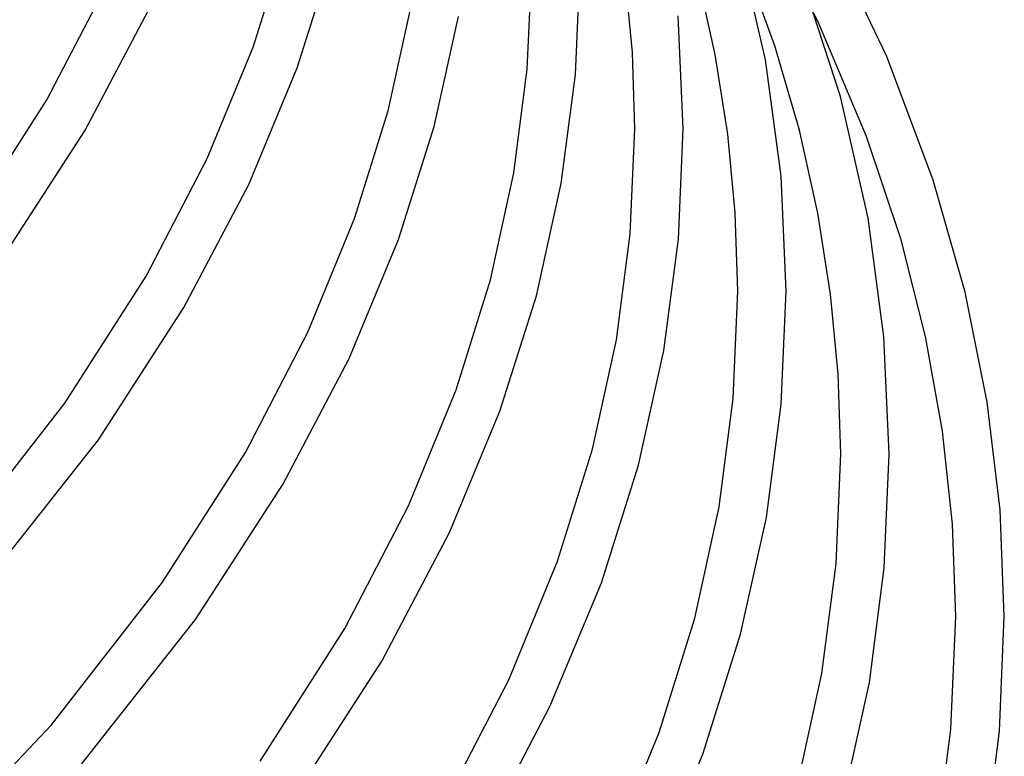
# Model space of a CAD drawing. Header units: millimetres. Extents: x -470 to 470, y -236 to 403.
# Tile 81 of 107: x 359 to 440, y -10 to 51. Entities that reach past the tile are written whole.
import ezdxf

# ---------------------------------------------------------------- set-up
doc = ezdxf.new("R2010")
doc.units = ezdxf.units.MM
doc.layers.add('HIDDEN', color=7, linetype='Continuous')
doc.layers.add('THICK', color=7, linetype='Continuous')

msp = doc.modelspace()

# ---------------------------------------------------------------- linework, layer by layer
at = {"layer": 'HIDDEN'}
msp.add_line((424.599, 50.915), (420.641, 58.708), dxfattribs=at)
at = {"layer": 'THICK'}
for p, q in [((430.301, 47.973), (425.302, 58.487)), ((378.007, 48.75), (380.727, 57.454)), ((420.286, 47.705), (418.052, 57.572)), ((381.643, 47.043), (384.527, 56.181)), ((421.061, 48.868), (418.431, 56.153)), ((400.634, 46.929), (401, 55.439)), ((404.612, 46.495), (405, 55.439)), ((426.486, 44.679), (423.016, 55.364)), ((409.302, 48.318), (408.705, 54.655)), ((416.136, 48.149), (414.631, 54.87)), ((360.986, 44.404), (365.931, 53.91)), ((389.159, 43.492), (391.053, 52.142)), ((364.129, 41.851), (369.365, 51.81)), ((392.954, 42.201), (394.963, 51.284)), ((413.5, 42.016), (413.084, 51.345)), ((428.624, 41.369), (424.599, 50.915)), ((423.085, 41.9), (421.061, 48.868)), ((374.227, 39.561), (378.007, 48.75)), ((409.5, 42.016), (409.302, 48.318)), ((417.18, 41.568), (416.136, 48.149)), ((434.131, 37.784), (430.301, 47.973)), ((421.576, 38.096), (420.286, 47.705)), ((377.644, 37.425), (381.643, 47.043)), ((399.523, 38.364), (400.634, 46.929)), ((403.432, 37.495), (404.612, 46.495)), ((354.42, 34.141), (360.986, 44.404)), ((428.758, 34.631), (426.486, 44.679)), ((386.382, 34.6), (389.159, 43.492)), ((357.22, 31.174), (364.129, 41.851)), ((390.009, 32.868), (392.954, 42.201)), ((409.127, 33.328), (409.5, 42.016)), ((413.104, 32.89), (413.5, 42.016)), ((417.796, 35.063), (417.18, 41.568)), ((424.611, 35.055), (423.085, 41.9)), ((431.476, 32.838), (428.624, 41.369)), ((369.179, 29.848), (374.227, 39.561)), ((397.59, 29.53), (399.523, 38.364)), ((372.295, 27.247), (377.644, 37.425)), ((401.382, 28.223), (403.432, 37.495)), ((422, 28.593), (421.576, 38.096)), ((436.77, 28.519), (434.131, 37.784)), ((418, 28.593), (417.796, 35.063)), ((425.669, 28.365), (424.611, 35.055)), ((382.524, 25.213), (386.382, 34.6)), ((430.069, 24.847), (428.758, 34.631)), ((407.993, 24.586), (409.127, 33.328)), ((385.926, 23.044), (390.009, 32.868)), ((411.901, 23.707), (413.104, 32.89)), ((433.504, 24.862), (431.476, 32.838)), ((362.476, 19.36), (369.179, 29.848)), ((394.758, 20.451), (397.59, 29.53)), ((417.62, 19.729), (418, 28.593)), ((421.596, 19.285), (422, 28.593)), ((438.592, 19.435), (436.77, 28.519)), ((398.376, 18.696), (401.382, 28.223)), ((426.293, 21.747), (425.669, 28.365)), ((365.235, 16.335), (372.295, 27.247)), ((377.373, 15.294), (382.524, 25.213)), ((406.022, 15.57), (407.993, 24.586)), ((430.5, 15.17), (430.069, 24.847)), ((434.908, 17.043), (433.504, 24.862)), ((409.809, 14.247), (411.901, 23.707)), ((380.464, 12.65), (385.926, 23.044)), ((426.5, 15.156), (426.293, 21.747)), ((390.821, 10.867), (394.758, 20.451)), ((416.464, 10.808), (417.62, 19.729)), ((353.488, 7.812), (362.476, 19.36)), ((394.209, 8.668), (398.376, 18.696)), ((420.369, 9.921), (421.596, 19.285)), ((439.651, 10.554), (438.592, 19.435)), ((355.709, 4.256), (365.235, 16.335)), ((435.729, 9.366), (434.908, 17.043)), ((403.134, 6.303), (406.022, 15.57)), ((370.533, 4.581), (377.373, 15.294)), ((426.112, 6.129), (426.5, 15.17)), ((430.095, 5.756), (430.5, 15.156)), ((406.744, 4.527), (409.809, 14.247)), ((373.256, 1.504), (380.464, 12.65)), ((385.568, 0.742), (390.821, 10.867)), ((414.454, 1.609), (416.464, 10.808)), ((418.238, 0.273), (420.369, 9.921)), ((440, 1.747), (439.651, 10.554)), ((436, 1.747), (435.729, 9.366)), ((388.636, -1.942), (394.209, 8.668)), ((399.119, -3.479), (403.134, 6.303)), ((424.934, -2.969), (426.112, 6.129)), ((428.864, -3.718), (430.095, 5.756)), ((361.369, -7.206), (370.533, 4.581)), ((402.495, -5.705), (406.744, 4.527)), ((435.598, -7.566), (436, 1.747)), ((439.598, -7.729), (440, 1.747)), ((363.53, -10.832), (373.256, 1.504)), ((411.51, -7.844), (414.454, 1.609)), ((378.591, -10.195), (385.568, 0.742)), ((415.113, -9.64), (418.238, 0.273)), ((381.28, -13.321), (388.636, -1.942)), ((422.886, -12.35), (424.934, -2.969)), ((393.765, -13.808), (399.119, -3.479)), ((426.732, -13.455), (428.864, -3.718)), ((396.811, -16.53), (402.495, -5.705)), ((348.475, -20.825), (361.369, -7.206)), ((407.417, -17.823), (411.51, -7.844)), ((434.375, -16.939), (435.598, -7.566)), ((438.38, -17.255), (439.598, -7.729)), ((410.781, -20.075), (415.113, -9.64))]:
    msp.add_line(p, q, dxfattribs=at)

doc.saveas('drawing.dxf')
